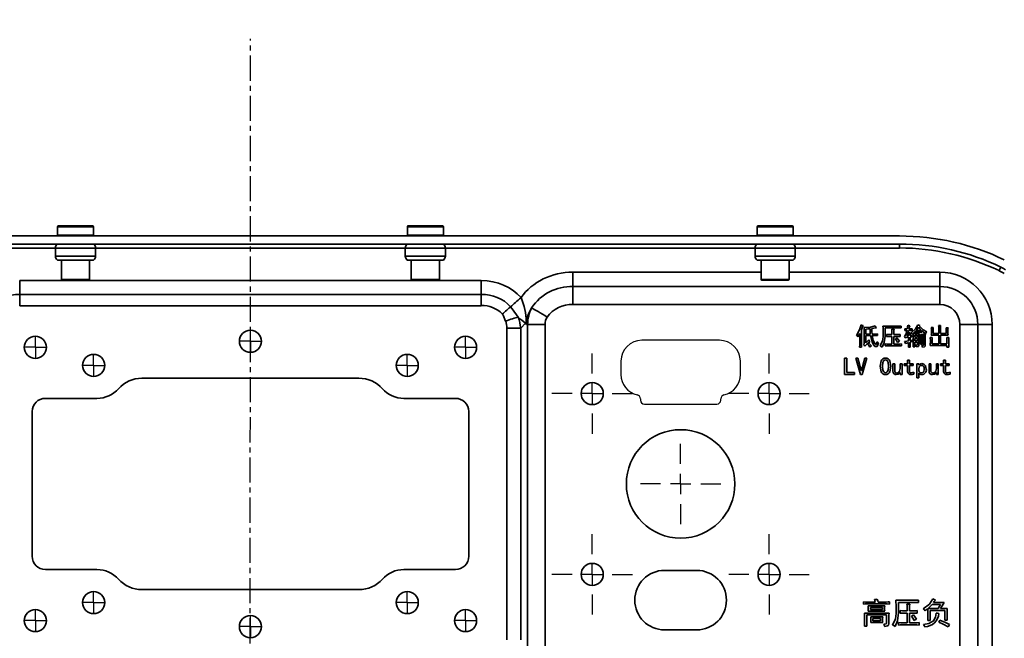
# Model space of a CAD drawing. Header units: millimetres. Extents: x 16386 to 23226, y -7201 to -2390.
# Tile 23 of 94: x 19572 to 19817, y -4097 to -3943. Entities that reach past the tile are written whole.
import ezdxf

# ---------------------------------------------------------------- set-up
doc = ezdxf.new("R2010")
doc.units = ezdxf.units.MM
doc.header["$PDMODE"] = 3
doc.header["$PDSIZE"] = 8
doc.linetypes.add('CENTER', pattern=[2, 1.25, -0.25, 0.25, -0.25])
doc.linetypes.add('CENTERX2', pattern=[20.32, 12.7, -2.54, 2.54, -2.54])
doc.layers.get('0').update_dxf_attribs({"linetype": 'CONTINUOUS'})
doc.layers.get('Defpoints').update_dxf_attribs({"linetype": 'CONTINUOUS'})
for name, color, linetype in [('3中心线层', 1, 'CENTER'), ('7标注层', 4, 'CONTINUOUS'), ('中心线层', 1, 'CENTERX2')]:
    doc.layers.add(name, color=color, linetype=linetype)
doc.layers.add('轮廓实线层', color=7, linetype='CONTINUOUS', lineweight=35)
doc.styles.add('TH_GBDIM', font='romans.shx', dxfattribs={"width": 0.8, "bigfont": 'gbcbig.shx'})
doc.dimstyles.new('TH_GBDIM', dxfattribs={"dimtxt": 35, "dimasz": 15, "dimexe": 2, "dimexo": 0, "dimgap": 3, "dimtad": 1, "dimdec": 1, "dimzin": 0, "dimdsep": 46, "dimtxsty": 'TH_GBDIM', "dimcen": 2.5, "dimclrd": 130, "dimclre": 130, "dimclrt": 3, "dimadec": 1, "dimazin": 0, "dimtfac": 0.714286, "dimtdec": 1, "dimtmove": 0, "dimatfit": 3, "dimfxl": 1, "dimtzin": 0, "dimlwd": -1, "dimlwe": -1, "dimarcsym": 0})

# ---------------------------------------------------------------- blocks, each defined once
blk = doc.blocks.new('*D393')
at = {"layer": '7标注层', "color": 130, "ltscale": 5, "transparency": 16777216}
for p, q in [((19417.6, -4106.97), (19417.6, -3864.12)), ((19841.6, -4106.97), (19841.6, -3864.12)), ((19432.6, -3866.12), (19826.6, -3866.12))]:
    blk.add_line(p, q, dxfattribs=at)
for points in [[(19432.6, -3863.62), (19432.6, -3868.62), (19417.6, -3866.12)], [(19826.6, -3863.62), (19826.6, -3868.62), (19841.6, -3866.12)]]:
    blk.add_solid(points, dxfattribs=at)
at = {"layer": 'Defpoints', "color": 0, "ltscale": 5, "transparency": 16777216}
for p in [(19841.6, -3866.12), (19417.6, -4106.97), (19841.6, -4106.97)]:
    blk.add_point(p, dxfattribs=at)
at = {"layer": '7标注层', "color": 3, "ltscale": 5, "transparency": 16777216, "insert": (19629.6, -3845.62), "char_height": 35, "attachment_point": 5, "style": 'TH_GBDIM'}
blk.add_mtext('424.0±1', dxfattribs=at)
blk = doc.blocks.new('*D394')
at = {"layer": '7标注层', "color": 130, "ltscale": 5, "transparency": 16777216}
for p, q in [((19314.51, -4124.09), (19314.51, -3783.77)), ((19929.51, -3785.77), (19329.51, -3785.77)), ((19944.51, -4118.35), (19944.51, -3783.77))]:
    blk.add_line(p, q, dxfattribs=at)
for points in [[(19329.51, -3783.27), (19329.51, -3788.27), (19314.51, -3785.77)], [(19929.51, -3783.27), (19929.51, -3788.27), (19944.51, -3785.77)]]:
    blk.add_solid(points, dxfattribs=at)
at = {"layer": 'Defpoints', "color": 0, "ltscale": 5, "transparency": 16777216}
for p in [(19314.51, -3785.77), (19944.51, -4118.35), (19314.51, -4124.09)]:
    blk.add_point(p, dxfattribs=at)
at = {"layer": '7标注层', "color": 3, "ltscale": 5, "transparency": 16777216, "insert": (19629.51, -3754.18), "char_height": 35, "attachment_point": 5, "style": 'TH_GBDIM'}
blk.add_mtext('630.0{\\H0.7x;\\S+2^ -0.5;}', dxfattribs=at)
blk = doc.blocks.new('SW_CENTERMARKSYMBOL_61')
at = {"layer": '中心线层', "color": 0}
for p, q in [((0, 5), (0, 10)), ((0, 0), (0, 2.5)), ((-5, 0), (-10, 0)), ((0, 0), (-2.5, 0)), ((0, 0), (0, -2.5)), ((0, 0), (2.5, 0)), ((5, 0), (10, 0)), ((0, -5), (0, -10))]:
    blk.add_line(p, q, dxfattribs=at)
blk = doc.blocks.new('SW_CENTERMARKSYMBOL_62')
at = {"layer": '中心线层', "color": 0}
for p, q in [((0, 5), (0, 10)), ((0, 0), (0, 2.5)), ((-5, 0), (-10, 0)), ((0, 0), (-2.5, 0)), ((0, 0), (0, -2.5)), ((0, 0), (2.5, 0)), ((5, 0), (10, 0)), ((0, -5), (0, -10))]:
    blk.add_line(p, q, dxfattribs=at)
blk = doc.blocks.new('SW_CENTERMARKSYMBOL_63')
at = {"layer": '中心线层', "color": 0}
for p, q in [((0, 5), (0, 10)), ((0, 0), (0, 2.5)), ((-5, 0), (-10, 0)), ((0, 0), (-2.5, 0)), ((0, 0), (0, -2.5)), ((0, 0), (2.5, 0)), ((5, 0), (10, 0)), ((0, -5), (0, -10))]:
    blk.add_line(p, q, dxfattribs=at)
blk = doc.blocks.new('SW_CENTERMARKSYMBOL_64')
at = {"layer": '中心线层', "color": 0}
for p, q in [((0, 5), (0, 10)), ((0, 0), (0, 2.5)), ((-5, 0), (-10, 0)), ((0, 0), (-2.5, 0)), ((0, 0), (0, -2.5)), ((0, 0), (2.5, 0)), ((5, 0), (10, 0)), ((0, -5), (0, -10))]:
    blk.add_line(p, q, dxfattribs=at)
blk = doc.blocks.new('SW_CENTERMARKSYMBOL_65')
at = {"layer": '中心线层', "color": 0}
for p, q in [((0, 5), (0, 10)), ((0, 0), (0, 2.5)), ((-5, 0), (-10, 0)), ((0, 0), (-2.5, 0)), ((0, 0), (0, -2.5)), ((0, 0), (2.5, 0)), ((5, 0), (10, 0)), ((0, -5), (0, -10))]:
    blk.add_line(p, q, dxfattribs=at)
blk = doc.blocks.new('SW_CENTERMARKSYMBOL_71')
at = {"layer": '中心线层', "color": 0}
for q in [(0, 2.5), (-2.5, 0), (0, -2.5), (2.5, 0)]:
    blk.add_line((0, 0), q, dxfattribs=at)
blk = doc.blocks.new('SW_CENTERMARKSYMBOL_72')
at = {"layer": '中心线层', "color": 0}
for q in [(0, 2.5), (-2.5, 0), (0, -2.5), (2.5, 0)]:
    blk.add_line((0, 0), q, dxfattribs=at)
blk = doc.blocks.new('SW_CENTERMARKSYMBOL_73')
at = {"layer": '中心线层', "color": 0}
for q in [(0, 2.5), (-2.5, 0), (0, -2.5), (2.5, 0)]:
    blk.add_line((0, 0), q, dxfattribs=at)
blk = doc.blocks.new('SW_CENTERMARKSYMBOL_74')
at = {"layer": '中心线层', "color": 0}
for q in [(0, 2.5), (-2.5, 0), (0, -2.5), (2.5, 0)]:
    blk.add_line((0, 0), q, dxfattribs=at)
blk = doc.blocks.new('SW_CENTERMARKSYMBOL_75')
at = {"layer": '中心线层', "color": 0}
for q in [(0, 2.5), (-2.5, 0), (0, -2.5), (2.5, 0)]:
    blk.add_line((0, 0), q, dxfattribs=at)
blk = doc.blocks.new('SW_CENTERMARKSYMBOL_76')
at = {"layer": '中心线层', "color": 0}
for q in [(0, 2.5), (-2.5, 0), (0, -2.5), (2.5, 0)]:
    blk.add_line((0, 0), q, dxfattribs=at)
blk = doc.blocks.new('SW_CENTERMARKSYMBOL_77')
at = {"layer": '中心线层', "color": 0}
for q in [(0, 2.5), (-2.5, 0), (0, -2.5), (2.5, 0)]:
    blk.add_line((0, 0), q, dxfattribs=at)
blk = doc.blocks.new('SW_CENTERMARKSYMBOL_78')
at = {"layer": '中心线层', "color": 0}
for q in [(0, 2.5), (-2.5, 0), (0, -2.5), (2.5, 0)]:
    blk.add_line((0, 0), q, dxfattribs=at)
blk = doc.blocks.new('SW_CENTERMARKSYMBOL_79')
at = {"layer": '中心线层', "color": 0}
for q in [(0, 2.5), (-2.5, 0), (0, -2.5), (2.5, 0)]:
    blk.add_line((0, 0), q, dxfattribs=at)
blk = doc.blocks.new('SW_CENTERMARKSYMBOL_80')
at = {"layer": '中心线层', "color": 0}
for q in [(0, 2.5), (-2.5, 0), (0, -2.5), (2.5, 0)]:
    blk.add_line((0, 0), q, dxfattribs=at)

msp = doc.modelspace()

# ---------------------------------------------------------------- linework, layer by layer
at = {"color": 7, "linetype": 'Continuous', "lineweight": 25}
for p, q in [((19746.25, -4022.92), (19726.95, -4022.92)), ((19721.75, -4028.12), (19721.75, -4031.42)), ((19751.45, -4031.42), (19751.45, -4028.12)), ((19726.6, -4037.47), (19726.6, -4037.82)), ((19746.6, -4037.82), (19746.6, -4037.47)), ((19727.6, -4038.82), (19745.6, -4038.82))]:
    msp.add_line(p, q, dxfattribs=at)
for centre, radius, start, end in [((19726.95, -4028.12), 5.2, 90, 180), ((19746.25, -4028.12), 5.2, 0, 90), ((19726.95, -4031.42), 5.2, 180, 257.4236), ((19746.25, -4031.42), 5.2, 282.5764, 0), ((19725.6, -4037.47), 1, 0, 77.4236), ((19727.6, -4037.82), 1, 180, 270), ((19745.6, -4037.82), 1, 270, 0), ((19747.6, -4037.47), 1, 102.5764, 180)]:
    msp.add_arc(centre, radius, start, end, dxfattribs=at)
at = {"layer": '3中心线层', "ltscale": 5}
msp.add_line((19629.47, -4198.33), (19629.64, -3947.89), dxfattribs=at)
at = {"layer": '轮廓实线层'}
for p, q in [((19581.63, -3994.67), (19581.63, -3996.77)), ((19590.58, -3994.67), (19581.63, -3994.67)), ((19581.83, -3994.47), (19590.38, -3994.47)), ((19590.58, -3996.77), (19590.58, -3994.67)), ((19668.63, -3994.67), (19668.63, -3996.77)), ((19671.05, -3994.67), (19668.63, -3994.67)), ((19668.83, -3994.47), (19676.9, -3994.47)), ((19677.58, -3994.67), (19671.05, -3994.67)), ((19676.9, -3994.47), (19677.38, -3994.47)), ((19677.58, -3996.77), (19677.58, -3994.67)), ((19755.63, -3994.67), (19755.63, -3996.77)), ((19757.8, -3994.67), (19755.63, -3994.67)), ((19755.83, -3994.47), (19763.77, -3994.47)), ((19764.58, -3994.67), (19757.8, -3994.67)), ((19763.77, -3994.47), (19764.38, -3994.47)), ((19764.58, -3996.77), (19764.58, -3994.67)), ((19791.02, -3996.97), (19468.19, -3996.97)), ((19468.19, -3998.97), (19791.02, -3998.97)), ((19587.81, -3996.77), (19581.63, -3996.77)), ((19590.58, -3996.77), (19587.81, -3996.77)), ((19677.58, -3996.77), (19668.63, -3996.77)), ((19764.58, -3996.77), (19755.63, -3996.77)), ((19791.02, -3999.97), (19791.02, -3998.97)), ((19581.1, -3999.97), (19504.1, -3999.97)), ((19581.1, -3999.97), (19581.1, -4001.97)), ((19581.1, -3999.97), (19591.1, -3999.97)), ((19591.1, -4001.97), (19591.1, -3999.97)), ((19668.1, -3999.97), (19591.1, -3999.97)), ((19668.1, -3999.97), (19668.1, -4001.97)), ((19668.1, -3999.97), (19677.55, -3999.97)), ((19677.55, -3999.97), (19678.1, -3999.97)), ((19678.1, -4001.97), (19678.1, -3999.97)), ((19755.1, -3999.97), (19678.1, -3999.97)), ((19755.1, -3999.97), (19755.1, -4001.97)), ((19755.1, -3999.97), (19764.39, -3999.97)), ((19764.39, -3999.97), (19765.1, -3999.97)), ((19765.1, -4001.97), (19765.1, -3999.97)), ((19791.02, -3999.97), (19765.1, -3999.97)), ((19581.1, -4001.97), (19591.1, -4001.97)), ((19581.6, -4002.97), (19590.6, -4002.97)), ((19582.6, -4002.97), (19582.6, -4007.77)), ((19589.6, -4007.77), (19589.6, -4002.97)), ((19668.1, -4001.97), (19677.55, -4001.97)), ((19668.6, -4002.97), (19677.1, -4002.97)), ((19669.6, -4002.97), (19669.6, -4007.77)), ((19676.6, -4007.77), (19676.6, -4002.97)), ((19677.1, -4002.97), (19677.6, -4002.97)), ((19677.55, -4001.97), (19678.1, -4001.97)), ((19755.1, -4001.97), (19764.39, -4001.97)), ((19755.6, -4002.97), (19763.96, -4002.97)), ((19756.6, -4002.97), (19756.6, -4007.77)), ((19763.6, -4007.77), (19763.6, -4002.97)), ((19763.96, -4002.97), (19764.6, -4002.97)), ((19764.39, -4001.97), (19765.1, -4001.97)), ((19709.81, -4009.55), (19709.81, -4005.97)), ((19709.81, -4005.97), (19756.6, -4005.97)), ((19763.6, -4005.97), (19801.1, -4005.97)), ((19801.1, -4009.55), (19801.1, -4005.97)), ((19572.21, -4008.08), (19687, -4008.08)), ((19572.21, -4008.08), (19572.21, -4011.54)), ((19582.6, -4007.77), (19589.6, -4007.77)), ((19582.8, -4007.97), (19589.4, -4007.97)), ((19669.6, -4007.77), (19671.5, -4007.77)), ((19669.8, -4007.97), (19676.04, -4007.97)), ((19671.5, -4007.77), (19676.6, -4007.77)), ((19676.04, -4007.97), (19676.4, -4007.97)), ((19687, -4008.08), (19687, -4011.54)), ((19756.6, -4007.77), (19758.3, -4007.77)), ((19756.8, -4007.97), (19762.93, -4007.97)), ((19758.3, -4007.77), (19763.6, -4007.77)), ((19762.93, -4007.97), (19763.4, -4007.97)), ((19709.81, -4014.03), (19709.81, -4009.55)), ((19709.81, -4009.55), (19801.1, -4009.55)), ((19801.1, -4014.03), (19801.1, -4009.55)), ((19572.21, -4011.54), (19687, -4011.54)), ((19572.21, -4011.54), (19572.21, -4014.31)), ((19687, -4011.54), (19687, -4014.31)), ((19687, -4014.31), (19572.21, -4014.31)), ((19801.1, -4014.03), (19709.81, -4014.03)), ((19698.05, -4018.68), (19696.82, -4019.92)), ((19693.35, -4097.42), (19693.35, -4019.92)), ((19693.35, -4019.92), (19696.82, -4019.92)), ((19696.82, -4019.92), (19696.82, -4097.42)), ((19698.55, -4018.97), (19698.26, -4018.97)), ((19698.55, -4108.47), (19698.55, -4018.97)), ((19698.55, -4018.97), (19702.88, -4018.97)), ((19702.88, -4018.97), (19702.88, -4108.47)), ((19781.59, -4020.33), (19781.59, -4023.63)), ((19782.26, -4023.56), (19782.26, -4020.54)), ((19782.69, -4020.15), (19782.69, -4021.36)), ((19786.92, -4019.4), (19790.66, -4019.4)), ((19786.97, -4022.04), (19786.97, -4020.29)), ((19790.66, -4019.82), (19787.43, -4019.82)), ((19787.43, -4019.82), (19787.43, -4021.9)), ((19789.14, -4020.15), (19789.68, -4020.15)), ((19789.16, -4021.48), (19789.16, -4020.78)), ((19789.63, -4020.8), (19789.63, -4021.48)), ((19791.46, -4019.37), (19791.46, -4019.84)), ((19792.39, -4020.47), (19792.39, -4020.05)), ((19793.26, -4021.11), (19793.7, -4021.11)), ((19794.22, -4020.05), (19794.22, -4020.47)), ((19795.08, -4020.9), (19795.08, -4020.61)), ((19796.63, -4020.9), (19795.08, -4020.9)), ((19795.15, -4020.52), (19796.51, -4020.52)), ((19796.11, -4019.26), (19796.02, -4019.37)), ((19796.63, -4020.61), (19796.63, -4020.9)), ((19798.94, -4019.77), (19799.43, -4019.77)), ((19798.97, -4021.08), (19798.97, -4020.36)), ((19799.41, -4020.33), (19799.41, -4021.27)), ((19800.77, -4019.23), (19801.26, -4019.23)), ((19800.79, -4021.27), (19800.79, -4019.89)), ((19801.23, -4019.89), (19801.23, -4021.27)), ((19802.62, -4019.8), (19803.11, -4019.8)), ((19802.64, -4021.27), (19802.64, -4020.4)), ((19803.08, -4020.43), (19803.08, -4021.06)), ((19806.04, -4108.47), (19806.04, -4018.97)), ((19806.04, -4018.97), (19810.52, -4018.97)), ((19810.52, -4018.97), (19810.52, -4108.47)), ((19810.52, -4018.97), (19814.1, -4018.97)), ((19814.1, -4018.97), (19814.1, -4108.47)), ((19781.14, -4023.61), (19781.14, -4021.2)), ((19782.69, -4021.36), (19783.78, -4021.36)), ((19783.83, -4021.74), (19782.69, -4021.74)), ((19782.69, -4021.74), (19782.69, -4023.56)), ((19784.21, -4021.36), (19784.77, -4021.36)), ((19784.79, -4021.74), (19784.25, -4021.74)), ((19785.56, -4021.34), (19785.56, -4021.76)), ((19787.81, -4021.97), (19787.81, -4021.46)), ((19788.63, -4021.48), (19789.16, -4021.48)), ((19789.16, -4021.95), (19788.63, -4021.95)), ((19789.16, -4023.87), (19789.16, -4021.95)), ((19789.63, -4021.48), (19790.47, -4021.48)), ((19790.47, -4021.95), (19789.63, -4021.95)), ((19789.63, -4021.95), (19789.63, -4023.87)), ((19791.2, -4021.46), (19791.2, -4021.97)), ((19792.44, -4022.35), (19792.28, -4021.95)), ((19792.84, -4021.85), (19793.28, -4021.81)), ((19793.28, -4023.07), (19793.28, -4022.18)), ((19793.68, -4021.76), (19794.08, -4021.71)), ((19794.08, -4022.09), (19793.68, -4022.13)), ((19793.68, -4022.13), (19793.68, -4022.98)), ((19793.68, -4022.98), (19794.15, -4022.86)), ((19794.08, -4021.71), (19794.08, -4022.09)), ((19794.15, -4022.86), (19794.15, -4023.26)), ((19794.43, -4021.29), (19794.29, -4021.41)), ((19794.45, -4021.27), (19795.9, -4021.27)), ((19794.45, -4023.73), (19794.45, -4022.09)), ((19795.48, -4021.62), (19794.85, -4021.62)), ((19794.85, -4021.62), (19794.85, -4022.16)), ((19794.85, -4022.16), (19795.48, -4022.16)), ((19795.48, -4022.51), (19794.85, -4022.51)), ((19794.85, -4022.51), (19794.85, -4023.02)), ((19794.85, -4023.02), (19795.48, -4023.02)), ((19795.48, -4023.4), (19794.85, -4023.4)), ((19794.85, -4023.4), (19794.85, -4024.57)), ((19795.48, -4022.16), (19795.48, -4021.62)), ((19795.48, -4023.02), (19795.48, -4022.51)), ((19795.48, -4024.01), (19795.48, -4023.4)), ((19795.88, -4021.9), (19795.88, -4024.12)), ((19796.25, -4021.5), (19796.72, -4021.5)), ((19796.28, -4023.21), (19796.28, -4022.16)), ((19796.7, -4022.16), (19796.7, -4023.19)), ((19797.02, -4021.29), (19797.47, -4021.29)), ((19797.05, -4024.03), (19797.05, -4022.06)), ((19797.45, -4022.02), (19797.45, -4024.12)), ((19798.69, -4022.2), (19799.18, -4022.2)), ((19798.71, -4023.54), (19798.71, -4022.84)), ((19800.79, -4021.67), (19798.94, -4021.67)), ((19799.15, -4022.84), (19799.15, -4023.82)), ((19799.41, -4021.27), (19800.79, -4021.27)), ((19800.79, -4023.82), (19800.79, -4021.67)), ((19801.23, -4021.27), (19802.64, -4021.27)), ((19803.11, -4021.67), (19801.23, -4021.67)), ((19801.23, -4021.67), (19801.23, -4023.82)), ((19802.83, -4022.23), (19803.32, -4022.23)), ((19802.85, -4023.82), (19802.85, -4022.84)), ((19803.29, -4022.81), (19803.29, -4023.87)), ((19781.61, -4024.61), (19781.12, -4024.61)), ((19787.43, -4024.33), (19787.43, -4023.84)), ((19788.3, -4023.87), (19789.16, -4023.87)), ((19790.69, -4024.31), (19788.3, -4024.31)), ((19789.63, -4023.87), (19790.66, -4023.87)), ((19791.55, -4023.84), (19791.55, -4024.33)), ((19793.7, -4024.64), (19793.26, -4024.64)), ((19794.85, -4024.57), (19794.43, -4024.57)), ((19796.72, -4023.91), (19796.25, -4023.91)), ((19802.85, -4024.22), (19798.69, -4024.22)), ((19799.15, -4023.82), (19800.79, -4023.82)), ((19801.23, -4023.82), (19802.85, -4023.82)), ((19802.85, -4024.64), (19802.85, -4024.22)), ((19803.32, -4024.64), (19802.85, -4024.64)), ((19777.38, -4031.4), (19777.38, -4027.4)), ((19777.38, -4027.4), (19777.91, -4027.4)), ((19777.91, -4027.4), (19777.91, -4030.96)), ((19781.31, -4031.45), (19780.14, -4027.4)), ((19780.14, -4027.4), (19780.7, -4027.4)), ((19780.7, -4027.4), (19781.52, -4030.47)), ((19781.56, -4030.47), (19782.38, -4027.4)), ((19782.94, -4027.4), (19781.77, -4031.45)), ((19782.38, -4027.4), (19782.94, -4027.4)), ((19793.02, -4028.78), (19793.02, -4027.87)), ((19793.02, -4027.87), (19793.49, -4027.87)), ((19793.49, -4027.87), (19793.49, -4028.78)), ((19802.01, -4028.78), (19802.01, -4027.87)), ((19802.01, -4027.87), (19802.47, -4027.87)), ((19802.47, -4027.87), (19802.47, -4028.78)), ((19777.91, -4030.96), (19779.81, -4030.96)), ((19779.81, -4030.96), (19779.81, -4031.4)), ((19781.52, -4030.47), (19781.56, -4030.47)), ((19789.4, -4030.63), (19789.4, -4028.78)), ((19789.4, -4028.78), (19789.87, -4028.78)), ((19789.87, -4028.78), (19789.87, -4030.47)), ((19791.22, -4029.97), (19791.22, -4028.78)), ((19791.22, -4028.78), (19791.69, -4028.78)), ((19791.22, -4031.4), (19791.22, -4030.91)), ((19791.69, -4028.78), (19791.69, -4031.4)), ((19792.23, -4029.16), (19792.23, -4028.78)), ((19792.23, -4028.78), (19793.02, -4028.78)), ((19793.02, -4029.16), (19792.23, -4029.16)), ((19793.02, -4030.56), (19793.02, -4029.16)), ((19793.49, -4028.78), (19794.45, -4028.78)), ((19794.45, -4029.16), (19793.49, -4029.16)), ((19793.49, -4029.16), (19793.49, -4030.58)), ((19794.45, -4028.78), (19794.45, -4029.16)), ((19794.64, -4030.86), (19794.64, -4031.33)), ((19795.34, -4032.27), (19795.34, -4028.78)), ((19795.34, -4028.78), (19795.81, -4028.78)), ((19795.81, -4028.78), (19795.81, -4029.13)), ((19798.38, -4030.63), (19798.38, -4028.78)), ((19798.38, -4028.78), (19798.85, -4028.78)), ((19798.85, -4028.78), (19798.85, -4030.47)), ((19800.21, -4029.97), (19800.21, -4028.78)), ((19800.21, -4028.78), (19800.67, -4028.78)), ((19800.21, -4031.4), (19800.21, -4030.91)), ((19800.67, -4028.78), (19800.67, -4031.4)), ((19801.21, -4029.16), (19801.21, -4028.78)), ((19801.21, -4028.78), (19802.01, -4028.78)), ((19802.01, -4029.16), (19801.21, -4029.16)), ((19802.01, -4030.56), (19802.01, -4029.16)), ((19802.47, -4028.78), (19803.43, -4028.78)), ((19803.43, -4029.16), (19802.47, -4029.16)), ((19802.47, -4029.16), (19802.47, -4030.58)), ((19803.43, -4028.78), (19803.43, -4029.16)), ((19803.62, -4030.86), (19803.62, -4031.33)), ((19602.6, -4032.37), (19656.6, -4032.37)), ((19779.81, -4031.4), (19777.38, -4031.4)), ((19781.77, -4031.45), (19781.31, -4031.45)), ((19791.69, -4031.4), (19791.22, -4031.4)), ((19795.81, -4032.27), (19795.34, -4032.27)), ((19795.81, -4031.05), (19795.81, -4032.27)), ((19800.67, -4031.4), (19800.21, -4031.4)), ((19578.6, -4037.37), (19591.42, -4037.37)), ((19667.78, -4037.37), (19680.6, -4037.37)), ((19575.3, -4076.67), (19575.3, -4040.67)), ((19683.9, -4040.67), (19683.9, -4076.67)), ((19591.42, -4079.97), (19578.6, -4079.97)), ((19680.6, -4079.97), (19667.78, -4079.97)), ((19740.6, -4080.17), (19732.6, -4080.17)), ((19656.6, -4084.97), (19602.6, -4084.97)), ((19782.08, -4088.55), (19782.08, -4088.02)), ((19782.9, -4088.05), (19785.01, -4088.05)), ((19787.49, -4088.52), (19782.93, -4088.52)), ((19783.22, -4088.96), (19787.35, -4088.96)), ((19783.81, -4089.4), (19783.81, -4089.93)), ((19786.79, -4089.4), (19783.81, -4089.4)), ((19785.71, -4088.05), (19787.73, -4088.05)), ((19786.79, -4089.93), (19786.79, -4089.4)), ((19788.57, -4088.02), (19788.57, -4088.55)), ((19790.12, -4087.62), (19794.8, -4087.62)), ((19790.18, -4090.92), (19790.18, -4088.73)), ((19794.8, -4088.14), (19790.77, -4088.14)), ((19790.77, -4088.14), (19790.77, -4090.74)), ((19792.9, -4088.55), (19793.57, -4088.55)), ((19792.93, -4090.22), (19792.93, -4089.34)), ((19793.52, -4089.37), (19793.52, -4090.22)), ((19795.8, -4087.59), (19795.8, -4088.17)), ((19798.14, -4089.66), (19800.62, -4089.66)), ((19801.23, -4088.64), (19799.16, -4088.64)), ((19799.48, -4088.17), (19802.17, -4088.17)), ((19801.26, -4089.66), (19802.93, -4089.66)), ((19782.29, -4090.83), (19788.43, -4090.83)), ((19787.84, -4091.27), (19782.87, -4091.27)), ((19782.87, -4091.27), (19782.87, -4094.08)), ((19787.35, -4090.36), (19783.22, -4090.36)), ((19783.81, -4089.93), (19786.79, -4089.93)), ((19783.87, -4091.77), (19786.85, -4091.77)), ((19786.29, -4092.18), (19784.39, -4092.18)), ((19784.39, -4092.18), (19784.39, -4092.76)), ((19786.29, -4092.76), (19786.29, -4092.18)), ((19787.84, -4093.11), (19787.84, -4091.27)), ((19788.4, -4091.74), (19788.4, -4093.43)), ((19791.23, -4090.83), (19791.23, -4090.19)), ((19792.26, -4090.22), (19792.93, -4090.22)), ((19792.93, -4090.8), (19792.26, -4090.8)), ((19792.93, -4093.2), (19792.93, -4090.8)), ((19793.52, -4090.22), (19794.57, -4090.22)), ((19794.57, -4090.8), (19793.52, -4090.8)), ((19793.52, -4090.8), (19793.52, -4093.2)), ((19795.47, -4090.19), (19795.47, -4090.83)), ((19798.69, -4090.13), (19798.69, -4092.64)), ((19802.32, -4090.13), (19798.69, -4090.13)), ((19802.32, -4092.56), (19802.32, -4090.13)), ((19782.87, -4094.08), (19782.29, -4094.08)), ((19786.85, -4093.17), (19783.87, -4093.17)), ((19784.39, -4092.76), (19786.29, -4092.76)), ((19790.77, -4093.79), (19790.77, -4093.17)), ((19791.85, -4093.2), (19792.93, -4093.2)), ((19794.83, -4093.76), (19791.85, -4093.76)), ((19793.52, -4093.2), (19794.8, -4093.2)), ((19795.91, -4093.17), (19795.91, -4093.79)), ((19798.69, -4092.64), (19798.08, -4092.64)), ((19802.93, -4092.56), (19802.32, -4092.56)), ((19732.6, -4094.97), (19740.6, -4094.97))]:
    msp.add_line(p, q, dxfattribs=at)
at = {"layer": '轮廓实线层', "flags": 128}
for points in [[(19815.79, -4005.61), (19815.88, -4005.43), (19815.96, -4005.26), (19816.04, -4005.11), (19816.1, -4004.97), (19816.16, -4004.86), (19816.2, -4004.78), (19816.22, -4004.73), (19816.23, -4004.71)], [(19816.23, -4004.71), (19816.93, -4005.07), (19817.44, -4005.37)], [(19696.92, -4012.3), (19696.56, -4012.62), (19696.2, -4012.92), (19695.85, -4013.23), (19695.51, -4013.52), (19695.18, -4013.81), (19694.87, -4014.08), (19694.58, -4014.33), (19694.31, -4014.57)], [(19694.31, -4014.57), (19694.09, -4014.76), (19693.86, -4014.96), (19693.61, -4015.18), (19693.34, -4015.41), (19693.07, -4015.64), (19692.79, -4015.89), (19692.51, -4016.14), (19692.22, -4016.39)], [(19694.31, -4014.57), (19694.72, -4015.07), (19696.17, -4017.15)], [(19699.54, -4014.84), (19699.84, -4015.02), (19700.21, -4015.24), (19700.64, -4015.5), (19701.13, -4015.79), (19701.65, -4016.1), (19702.21, -4016.43), (19702.8, -4016.78), (19703.39, -4017.13)], [(19693.08, -4018.13), (19692.42, -4016.65), (19692.22, -4016.39)], [(19696.17, -4017.15), (19695.88, -4017.24), (19695.56, -4017.34), (19695.2, -4017.46), (19694.81, -4017.58), (19694.4, -4017.71), (19693.97, -4017.85), (19693.53, -4017.99), (19693.08, -4018.13)], [(19698.26, -4018.97), (19698.25, -4018.96), (19698.05, -4018.68)], [(19698.19, -4018.35), (19698.26, -4018.95), (19698.26, -4018.97)], [(19780.3, -4021.76), (19781.1, -4020.33), (19781.49, -4019.09)], [(19781.49, -4019.09), (19781.77, -4019.21), (19782.01, -4019.28)], [(19782.01, -4019.28), (19781.74, -4019.86), (19781.59, -4020.33)], [(19782.24, -4019.77), (19783.82, -4019.66), (19785.02, -4019.35)], [(19782.26, -4020.54), (19782.26, -4020.11), (19782.24, -4019.77)], [(19783.74, -4020.08), (19783.15, -4020.11), (19782.69, -4020.15)], [(19783.78, -4021.36), (19783.75, -4020.64), (19783.74, -4020.08)], [(19785.33, -4019.84), (19784.67, -4019.94), (19784.16, -4020.01)], [(19784.16, -4020.01), (19784.18, -4020.77), (19784.21, -4021.36)], [(19785.02, -4019.35), (19785.19, -4019.63), (19785.33, -4019.84)], [(19786.97, -4020.29), (19786.94, -4019.79), (19786.92, -4019.4)], [(19789.16, -4020.78), (19789.16, -4020.42), (19789.14, -4020.15)], [(19789.68, -4020.15), (19789.64, -4020.51), (19789.63, -4020.8)], [(19790.66, -4019.4), (19791.11, -4019.39), (19791.46, -4019.37)], [(19791.46, -4019.84), (19791.01, -4019.82), (19790.66, -4019.82)], [(19792.39, -4020.05), (19792.71, -4020.07), (19792.95, -4020.08)], [(19792.88, -4020.45), (19792.61, -4020.46), (19792.39, -4020.47)], [(19793.31, -4020.45), (19793.07, -4021.24), (19792.84, -4021.85)], [(19792.95, -4020.08), (19793.04, -4019.58), (19793.07, -4019.19)], [(19793.07, -4019.19), (19793.38, -4019.27), (19793.63, -4019.33)], [(19793.28, -4021.81), (19793.27, -4021.41), (19793.26, -4021.11)], [(19794.22, -4020.47), (19793.71, -4020.46), (19793.31, -4020.45)], [(19793.63, -4019.33), (19793.46, -4019.73), (19793.38, -4020.08)], [(19793.38, -4020.08), (19793.85, -4020.07), (19794.22, -4020.05)], [(19793.7, -4021.11), (19793.68, -4021.47), (19793.68, -4021.76)], [(19793.89, -4021.13), (19794.99, -4020.09), (19795.6, -4019.07)], [(19794.29, -4021.41), (19794.08, -4021.23), (19793.89, -4021.13)], [(19795.08, -4020.61), (19794.74, -4020.99), (19794.45, -4021.27)], [(19795.78, -4019.66), (19795.44, -4020.15), (19795.15, -4020.52)], [(19795.6, -4019.07), (19795.88, -4019.19), (19796.11, -4019.26)], [(19796.51, -4020.52), (19796.09, -4020.05), (19795.78, -4019.66)], [(19796.02, -4019.37), (19796.95, -4020.3), (19797.87, -4020.78)], [(19797.52, -4021.2), (19797, -4020.9), (19796.63, -4020.61)], [(19797.87, -4020.78), (19797.65, -4021), (19797.52, -4021.2)], [(19798.97, -4020.36), (19798.96, -4020.03), (19798.94, -4019.77)], [(19798.94, -4021.67), (19798.96, -4021.34), (19798.97, -4021.08)], [(19799.43, -4019.77), (19799.42, -4020.09), (19799.41, -4020.33)], [(19800.79, -4019.89), (19800.78, -4019.52), (19800.77, -4019.23)], [(19801.26, -4019.23), (19801.24, -4019.6), (19801.23, -4019.89)], [(19802.64, -4020.4), (19802.63, -4020.06), (19802.62, -4019.8)], [(19803.11, -4019.8), (19803.09, -4020.15), (19803.08, -4020.43)], [(19803.08, -4021.06), (19803.09, -4021.4), (19803.11, -4021.67)], [(19780.67, -4022.04), (19780.48, -4021.87), (19780.3, -4021.76)], [(19781.14, -4021.2), (19780.89, -4021.68), (19780.67, -4022.04)], [(19781.12, -4024.61), (19781.14, -4024.05), (19781.14, -4023.61)], [(19781.59, -4023.63), (19781.59, -4024.18), (19781.61, -4024.61)], [(19782.12, -4024.01), (19782.24, -4023.77), (19782.26, -4023.56)], [(19782.69, -4023.56), (19783.11, -4023.16), (19783.43, -4022.84)], [(19783.13, -4023.94), (19783.31, -4023.77), (19783.43, -4023.63)], [(19783.43, -4022.84), (19783.53, -4023.09), (19783.62, -4023.28)], [(19783.43, -4023.63), (19783.78, -4024.01), (19784.04, -4024.31)], [(19785.84, -4023.54), (19785.68, -4024.08), (19785.56, -4024.34), (19785.47, -4024.45), (19785.34, -4024.5), (19785.13, -4024.5), (19784.93, -4024.43), (19784.62, -4024.14), (19784.2, -4023.4), (19783.83, -4021.74)], [(19784.25, -4021.74), (19784.49, -4022.95), (19784.78, -4023.58), (19784.95, -4023.84), (19785.13, -4023.99), (19785.18, -4024.01), (19785.23, -4024), (19785.27, -4023.96), (19785.29, -4023.92), (19785.4, -4023.3)], [(19784.77, -4021.36), (19785.21, -4021.36), (19785.56, -4021.34)], [(19785.56, -4021.76), (19785.13, -4021.74), (19784.79, -4021.74)], [(19785.4, -4023.3), (19785.63, -4023.46), (19785.84, -4023.54)], [(19786.26, -4024.33), (19786.83, -4023.1), (19786.97, -4022.04)], [(19787.43, -4021.9), (19787.22, -4023.48), (19786.76, -4024.64)], [(19787.81, -4021.46), (19788.27, -4021.48), (19788.63, -4021.48)], [(19788.63, -4021.95), (19788.17, -4021.95), (19787.81, -4021.97)], [(19790.03, -4022.56), (19790.25, -4022.42), (19790.4, -4022.3)], [(19790.54, -4023.44), (19790.28, -4022.94), (19790.03, -4022.56)], [(19790.4, -4022.3), (19790.76, -4022.78), (19791.01, -4023.16)], [(19790.47, -4021.48), (19790.88, -4021.47), (19791.2, -4021.46)], [(19791.2, -4021.97), (19790.79, -4021.95), (19790.47, -4021.95)], [(19791.01, -4023.16), (19790.75, -4023.32), (19790.54, -4023.44)], [(19792.3, -4023.26), (19792.85, -4023.16), (19793.28, -4023.07)], [(19792.51, -4023.73), (19792.41, -4023.46), (19792.3, -4023.26)], [(19793.28, -4022.18), (19792.8, -4022.24), (19792.44, -4022.35)], [(19793.28, -4023.49), (19792.85, -4023.61), (19792.51, -4023.73)], [(19793.26, -4024.64), (19793.28, -4024), (19793.28, -4023.49)], [(19794.15, -4023.26), (19793.88, -4023.33), (19793.68, -4023.4)], [(19793.68, -4023.4), (19793.69, -4024.09), (19793.7, -4024.64)], [(19794.45, -4022.09), (19794.44, -4021.64), (19794.43, -4021.29)], [(19795.9, -4021.27), (19795.88, -4021.62), (19795.88, -4021.9)], [(19796.28, -4022.16), (19796.27, -4021.79), (19796.25, -4021.5)], [(19796.25, -4023.91), (19796.27, -4023.52), (19796.28, -4023.21)], [(19796.72, -4021.5), (19796.7, -4021.87), (19796.7, -4022.16)], [(19796.7, -4023.19), (19796.7, -4023.59), (19796.72, -4023.91)], [(19797.05, -4022.06), (19797.04, -4021.63), (19797.02, -4021.29)], [(19797.47, -4021.29), (19797.45, -4021.7), (19797.45, -4022.02)], [(19798.71, -4022.84), (19798.7, -4022.48), (19798.69, -4022.2)], [(19798.69, -4024.22), (19798.7, -4023.84), (19798.71, -4023.54)], [(19799.18, -4022.2), (19799.16, -4022.56), (19799.15, -4022.84)], [(19802.85, -4022.84), (19802.84, -4022.5), (19802.83, -4022.23)], [(19803.32, -4022.23), (19803.3, -4022.56), (19803.29, -4022.81)], [(19782.43, -4024.36), (19782.25, -4024.17), (19782.12, -4024.01)], [(19783.69, -4024.61), (19783.39, -4024.22), (19783.13, -4023.94)], [(19784.04, -4024.31), (19783.84, -4024.47), (19783.69, -4024.61)], [(19786.76, -4024.64), (19786.5, -4024.44), (19786.26, -4024.33)], [(19787.43, -4023.84), (19787.92, -4023.86), (19788.3, -4023.87)], [(19788.3, -4024.31), (19787.81, -4024.32), (19787.43, -4024.33)], [(19790.66, -4023.87), (19791.16, -4023.86), (19791.55, -4023.84)], [(19791.55, -4024.33), (19791.07, -4024.31), (19790.69, -4024.31)], [(19794.43, -4024.57), (19794.45, -4024.1), (19794.45, -4023.73)], [(19795.08, -4024.12), (19795.3, -4024.11), (19795.41, -4024.08), (19795.46, -4024.06), (19795.47, -4024.03), (19795.48, -4024.01)], [(19795.32, -4024.59), (19795.2, -4024.32), (19795.08, -4024.12)], [(19795.88, -4024.12), (19795.86, -4024.33), (19795.79, -4024.41), (19795.71, -4024.47), (19795.32, -4024.59)], [(19796.51, -4024.19), (19796.81, -4024.18), (19796.96, -4024.14), (19797.02, -4024.1), (19797.05, -4024.03)], [(19796.74, -4024.66), (19796.64, -4024.39), (19796.51, -4024.19)], [(19797.45, -4024.12), (19797.41, -4024.37), (19797.33, -4024.47), (19797.23, -4024.53), (19796.74, -4024.66)], [(19803.29, -4023.87), (19803.3, -4024.3), (19803.32, -4024.64)], [(19786.24, -4029.39), (19786.46, -4028.05), (19786.64, -4027.76), (19786.9, -4027.53), (19787.21, -4027.4), (19787.55, -4027.35)], [(19787.55, -4027.8), (19787.31, -4027.85), (19787.12, -4027.99), (19786.89, -4028.42), (19786.8, -4029.39)], [(19787.55, -4027.35), (19787.89, -4027.4), (19788.2, -4027.53), (19788.45, -4027.76), (19788.63, -4028.05), (19788.84, -4029.39)], [(19788.28, -4029.39), (19788.19, -4028.42), (19787.98, -4027.99), (19787.79, -4027.85), (19787.55, -4027.8)], [(19787.55, -4031.45), (19787.21, -4031.4), (19786.9, -4031.26), (19786.64, -4031.03), (19786.46, -4030.74), (19786.24, -4029.39)], [(19786.8, -4029.39), (19786.89, -4030.37), (19787.12, -4030.8), (19787.31, -4030.95), (19787.55, -4031)], [(19787.55, -4031), (19787.79, -4030.95), (19787.98, -4030.8), (19788.19, -4030.36), (19788.28, -4029.39)], [(19788.84, -4029.39), (19788.63, -4030.74), (19788.45, -4031.03), (19788.2, -4031.26), (19787.89, -4031.4), (19787.55, -4031.45)], [(19791.22, -4030.91), (19790.74, -4031.35), (19790.24, -4031.45)], [(19790.38, -4031.07), (19790.77, -4030.93), (19791.06, -4030.61), (19791.22, -4029.97)], [(19793.94, -4031.03), (19794.34, -4030.98), (19794.64, -4030.86)], [(19796.49, -4029.16), (19796.25, -4029.2), (19796.06, -4029.34), (19795.92, -4029.54), (19795.81, -4030.09)], [(19797.19, -4030.09), (19797.15, -4029.72), (19797, -4029.38), (19796.77, -4029.21), (19796.49, -4029.16)], [(19796.49, -4031.05), (19796.81, -4030.98), (19796.95, -4030.88), (19797.05, -4030.74), (19797.19, -4030.09)], [(19796.58, -4028.73), (19797.11, -4028.87), (19797.51, -4029.25), (19797.7, -4030.09)], [(19800.21, -4030.91), (19799.72, -4031.35), (19799.22, -4031.45)], [(19799.36, -4031.07), (19799.76, -4030.93), (19800.04, -4030.61), (19800.21, -4029.97)], [(19802.92, -4031.03), (19803.32, -4030.98), (19803.62, -4030.86)], [(19794.64, -4031.33), (19794.26, -4031.43), (19793.96, -4031.45)], [(19803.62, -4031.33), (19803.25, -4031.43), (19802.94, -4031.45)], [(19796.91, -4089.75), (19798.46, -4088.55), (19799.33, -4087.26)], [(19799.33, -4087.26), (19799.67, -4087.45), (19799.95, -4087.56)], [(19782.08, -4088.02), (19782.54, -4088.05), (19782.9, -4088.05)], [(19782.93, -4088.52), (19782.46, -4088.53), (19782.08, -4088.55)], [(19783.25, -4089.69), (19783.24, -4089.28), (19783.22, -4088.96)], [(19783.22, -4090.36), (19783.25, -4089.99), (19783.25, -4089.69)], [(19784.8, -4087.44), (19785.2, -4087.39), (19785.5, -4087.32)], [(19785.01, -4088.05), (19784.91, -4087.71), (19784.8, -4087.44)], [(19785.5, -4087.32), (19785.61, -4087.74), (19785.71, -4088.05)], [(19787.35, -4088.96), (19787.32, -4089.37), (19787.32, -4089.69)], [(19787.32, -4089.69), (19787.33, -4090.07), (19787.35, -4090.36)], [(19788.57, -4088.55), (19787.97, -4088.53), (19787.49, -4088.52)], [(19787.73, -4088.05), (19788.2, -4088.04), (19788.57, -4088.02)], [(19790.18, -4088.73), (19790.15, -4088.1), (19790.12, -4087.62)], [(19792.93, -4089.34), (19792.92, -4088.9), (19792.9, -4088.55)], [(19793.57, -4088.55), (19793.52, -4089.01), (19793.52, -4089.37)], [(19794.8, -4087.62), (19795.36, -4087.61), (19795.8, -4087.59)], [(19795.8, -4088.17), (19795.24, -4088.15), (19794.8, -4088.14)], [(19797.43, -4090.22), (19797.15, -4089.94), (19796.91, -4089.75)], [(19798.08, -4089.72), (19797.71, -4089.99), (19797.43, -4090.22)], [(19798.11, -4091.15), (19798.1, -4090.35), (19798.08, -4089.72)], [(19799.16, -4088.64), (19798.6, -4089.23), (19798.14, -4089.66)], [(19799.95, -4087.56), (19799.68, -4087.9), (19799.48, -4088.17)], [(19800.62, -4089.66), (19800.97, -4089.09), (19801.23, -4088.64)], [(19802.17, -4088.17), (19801.66, -4089), (19801.26, -4089.66)], [(19802.93, -4089.66), (19802.91, -4090.46), (19802.9, -4091.1)], [(19782.32, -4092.41), (19782.31, -4091.53), (19782.29, -4090.83)], [(19783.93, -4092.47), (19783.91, -4092.07), (19783.87, -4091.77)], [(19786.85, -4091.77), (19786.83, -4092.16), (19786.82, -4092.47)], [(19788.43, -4090.83), (19788.4, -4091.34), (19788.4, -4091.74)], [(19789.31, -4093.79), (19790.02, -4092.25), (19790.18, -4090.92)], [(19790.77, -4090.74), (19790.5, -4092.71), (19789.92, -4094.17)], [(19791.23, -4090.19), (19791.81, -4090.21), (19792.26, -4090.22)], [(19792.26, -4090.8), (19791.68, -4090.81), (19791.23, -4090.83)], [(19794.01, -4091.56), (19794.28, -4091.39), (19794.48, -4091.24)], [(19794.66, -4092.67), (19794.32, -4092.04), (19794.01, -4091.56)], [(19794.48, -4091.24), (19794.92, -4091.84), (19795.24, -4092.32)], [(19794.57, -4090.22), (19795.08, -4090.21), (19795.47, -4090.19)], [(19795.47, -4090.83), (19794.97, -4090.81), (19794.57, -4090.8)], [(19797.02, -4093.61), (19798.34, -4093.36), (19799.52, -4092.76), (19800.02, -4091.85), (19800.12, -4090.8)], [(19798.08, -4092.64), (19798.1, -4091.81), (19798.11, -4091.15)], [(19800.12, -4090.8), (19800.52, -4090.86), (19800.83, -4090.89)], [(19802.9, -4091.1), (19802.91, -4091.91), (19802.93, -4092.56)], [(19782.29, -4094.08), (19782.31, -4093.14), (19782.32, -4092.41)], [(19783.87, -4093.17), (19783.91, -4092.78), (19783.93, -4092.47)], [(19786.82, -4092.47), (19786.83, -4092.86), (19786.85, -4093.17)], [(19787.11, -4093.52), (19787.63, -4093.51), (19787.75, -4093.47), (19787.79, -4093.43), (19787.82, -4093.37), (19787.84, -4093.11)], [(19787.4, -4094.14), (19787.26, -4093.78), (19787.11, -4093.52)], [(19788.4, -4093.43), (19788.34, -4093.77), (19788.23, -4093.91), (19788.08, -4093.99), (19787.4, -4094.14)], [(19789.92, -4094.17), (19789.59, -4093.92), (19789.31, -4093.79)], [(19790.77, -4093.17), (19791.37, -4093.2), (19791.85, -4093.2)], [(19791.85, -4093.76), (19791.24, -4093.76), (19790.77, -4093.79)], [(19795.24, -4092.32), (19794.91, -4092.51), (19794.66, -4092.67)], [(19794.8, -4093.2), (19795.42, -4093.19), (19795.91, -4093.17)], [(19795.91, -4093.79), (19795.31, -4093.76), (19794.83, -4093.76)], [(19797.35, -4094.19), (19797.19, -4093.85), (19797.02, -4093.61)], [(19800.83, -4093.05), (19801, -4092.77), (19801.09, -4092.53)], [(19803.16, -4094.22), (19801.87, -4093.54), (19800.83, -4093.05)], [(19801.09, -4092.53), (19802.44, -4093.15), (19803.49, -4093.67)], [(19803.49, -4093.67), (19803.29, -4093.97), (19803.16, -4094.22)]]:
    msp.add_lwpolyline(points, dxfattribs=at)
at = {"layer": '轮廓实线层'}
for centre, radius in [((19629.6, -4023.17), 2.75), ((19576.1, -4024.67), 2.75), ((19683.1, -4024.67), 2.75), ((19590.6, -4029.17), 2.75), ((19668.6, -4029.17), 2.75), ((19714.6, -4036.17), 2.75), ((19758.6, -4036.17), 2.75), ((19736.6, -4058.67), 13.5), ((19714.6, -4081.17), 2.75), ((19758.6, -4081.17), 2.75), ((19590.6, -4088.17), 2.75), ((19668.6, -4088.17), 2.75), ((19576.1, -4092.67), 2.75), ((19629.6, -4094.17), 2.75), ((19683.1, -4092.67), 2.75)]:
    msp.add_circle(centre, radius, dxfattribs=at)
for centre, radius, start, end in [((19581.83, -3994.67), 0.2, 90, 180), ((19590.38, -3994.67), 0.2, 0, 90), ((19668.83, -3994.67), 0.2, 90, 180), ((19677.38, -3994.67), 0.2, 0, 90), ((19755.83, -3994.67), 0.2, 90, 180), ((19764.38, -3994.67), 0.2, 360, 90), ((19582.35, -3999.97), 1.25, 126.8699, 180), ((19581.83, -3996.77), 0.2, 180, 270), ((19590.38, -3996.77), 0.2, 270, 0), ((19589.85, -3999.97), 1.25, 0, 53.1301), ((19669.35, -3999.97), 1.25, 126.8699, 180), ((19668.83, -3996.77), 0.2, 180, 270), ((19677.38, -3996.77), 0.2, 270, 0), ((19676.85, -3999.97), 1.25, 0, 53.1301), ((19756.35, -3999.97), 1.25, 126.8699, 180), ((19755.83, -3996.77), 0.2, 180, 270), ((19764.38, -3996.77), 0.2, 270, 0), ((19763.85, -3999.97), 1.25, 0, 53.1301), ((19791.14, -4056.67), 57.7, 64.2238, 90.1182), ((19791.13, -4056.7), 56.74, 64.2341, 90.1129), ((19582.35, -4001.97), 1.25, 180, 233.1301), ((19589.85, -4001.97), 1.25, 306.8699, 0), ((19669.35, -4001.97), 1.25, 180, 233.1301), ((19676.85, -4001.97), 1.25, 306.8699, 0), ((19756.35, -4001.97), 1.25, 180, 233.1301), ((19763.85, -4001.97), 1.25, 306.8699, 0), ((19801.1, -4018.97), 13, 0, 90), ((19810.1, -4017.36), 13.06, 57.5606, 64.1562), ((19582.8, -4007.77), 0.2, 180, 270), ((19589.4, -4007.77), 0.2, 270, 0), ((19669.8, -4007.77), 0.2, 180, 270), ((19676.4, -4007.77), 0.2, 270, 0), ((19756.8, -4007.77), 0.2, 180, 270), ((19763.4, -4007.77), 0.2, 270, 0), ((19709.51, -4021.57), 12.03, 88.5902, 145.9747), ((19801.1, -4018.97), 9.42, 0, 90), ((19571.8, -4020.89), 9.36, 87.5267, 137.5474), ((19687.4, -4020.89), 9.36, 42.4527, 92.4732), ((19681.65, -4018.66), 16.54, 1.0771, 22.6095), ((19687.39, -4020.9), 6.61, 43.1101, 93.4209), ((19709.52, -4021.62), 7.59, 87.8473, 143.8124), ((19801.1, -4018.97), 4.94, 0, 90), ((19707.88, -4004.65), 17.13, 226.8607, 234.9942), ((19702.52, -4020.31), 4.76, 155.6866, 159.9558), ((19789.86, -4020.09), 3.04, 322.4968, 353.285), ((19795.03, -4037.12), 17.94, 129.4824, 134.6161), ((19790.18, -4030.67), 0.779, 176.8604, 274.7526), ((19790.39, -4030.54), 0.533, 171.8883, 268.5855), ((19793.88, -4030.6), 0.856, 177.5376, 275.3999), ((19793.89, -4030.63), 0.401, 173.379, 276.6249), ((19796.62, -4030.24), 0.824, 169.8189, 260.7283), ((19796.53, -4029.58), 0.85, 86.5567, 147.9542), ((19796.52, -4030.27), 1.2, 272.9717, 8.7677), ((19799.16, -4030.67), 0.779, 176.8629, 274.7522), ((19799.38, -4030.54), 0.533, 171.8914, 268.5824), ((19802.86, -4030.6), 0.856, 177.5337, 275.4038), ((19802.87, -4030.63), 0.401, 173.3732, 276.6268), ((19602.6, -4040.17), 7.8, 90, 138.1897), ((19656.6, -4040.17), 7.8, 41.8103, 90), ((19796.55, -4030.61), 0.866, 210.8795, 271.9), ((19591.42, -4030.17), 7.2, 270, 318.1897), ((19667.78, -4030.17), 7.2, 221.8103, 270), ((19578.6, -4040.67), 3.3, 90, 180), ((19680.6, -4040.67), 3.3, 360, 90), ((19578.6, -4076.67), 3.3, 180, 270), ((19680.6, -4076.67), 3.3, 270, 360), ((19591.42, -4087.17), 7.2, 41.8103, 90), ((19667.78, -4087.17), 7.2, 90, 138.1897), ((19602.6, -4077.17), 7.8, 221.8103, 270), ((19656.6, -4077.17), 7.8, 270, 318.1897), ((19732.6, -4087.57), 7.4, 90, 270), ((19740.6, -4087.57), 7.4, 270, 90), ((19797.23, -4090.59), 3.61, 271.8478, 355.1897)]:
    msp.add_arc(centre, radius, start, end, dxfattribs=at)
for centre, major_axis, ratio, start_param, end_param in [((19791.02, -4046.97), (-55.17, 0), 0.906308, 4.219868, 4.712389), ((19709.81, -4018.97), (-15.01, 0), 0.866025, 4.712389, 5.744875), ((19682.67, -4025.4), (-13.69, -13.69), 0.774597, 3.08742, 3.800651), ((19709.81, -4018.97), (11.55, 0), 0.779423, 2.66571, 3.141593), ((19707.5, -4018.97), (0, 9), 0.994325, 1.094914, 1.570796), ((19686.42, -4021.65), (-5.48, -5.48), 0.774597, 2.482535, 2.761761), ((19686.42, -4021.65), (7.67, 7.67), 0.922139, 5.624127, 5.903354), ((19707.5, -4018.97), (-4.62, 0), 0.866025, 5.807303, 6.283185)]:
    msp.add_ellipse(centre, major_axis=major_axis, ratio=ratio, start_param=start_param, end_param=end_param, dxfattribs=at)

# ---------------------------------------------------------------- block references
at = {"layer": '中心线层', "color": 1}
for name, p in [('SW_CENTERMARKSYMBOL_79', (19629.6, -4023.17)), ('SW_CENTERMARKSYMBOL_71', (19576.1, -4024.67)), ('SW_CENTERMARKSYMBOL_75', (19683.1, -4024.67)), ('SW_CENTERMARKSYMBOL_80', (19590.6, -4029.17)), ('SW_CENTERMARKSYMBOL_74', (19668.6, -4029.17)), ('SW_CENTERMARKSYMBOL_63', (19714.6, -4036.17)), ('SW_CENTERMARKSYMBOL_62', (19758.6, -4036.17)), ('SW_CENTERMARKSYMBOL_61', (19736.6, -4058.67)), ('SW_CENTERMARKSYMBOL_64', (19714.6, -4081.17)), ('SW_CENTERMARKSYMBOL_65', (19758.6, -4081.17)), ('SW_CENTERMARKSYMBOL_76', (19590.6, -4088.17)), ('SW_CENTERMARKSYMBOL_77', (19668.6, -4088.17)), ('SW_CENTERMARKSYMBOL_72', (19576.1, -4092.67)), ('SW_CENTERMARKSYMBOL_78', (19629.6, -4094.17)), ('SW_CENTERMARKSYMBOL_73', (19683.1, -4092.67))]:
    msp.add_blockref(name, p, dxfattribs=at)

# ---------------------------------------------------------------- dimensions: what is measured, and where the dimension line sits
at = {"layer": '7标注层', "ltscale": 5}
for base, p1, p2, text, picture, middle in [((19314.51, -3785.77), (19944.51, -4118.35), (19314.51, -4124.09), '<>{\\H0.7x;\\S+2^ -0.5;}', '*D394', (19629.51, -3754.18)), ((19841.6, -3866.12), (19417.6, -4106.97), (19841.6, -4106.97), '<>±1', '*D393', (19629.6, -3845.62))]:
    dim = msp.add_linear_dim(base=base, p1=p1, p2=p2, angle=180, text=text, dimstyle='TH_GBDIM', dxfattribs=at)
    dim.commit()
    dim.dimension.update_dxf_attribs({"geometry": picture, "text_midpoint": middle})

doc.saveas('drawing.dxf')
